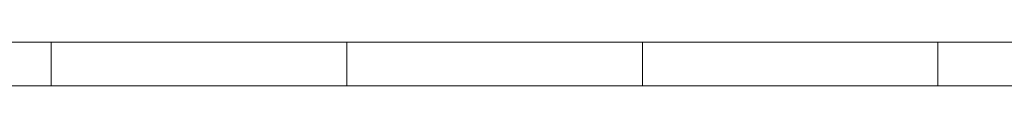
# Model space of a CAD drawing. Header units: millimetres. Extents: x -2624 to 101766, y -16 to 109490.
# Tile 75 of 151: x 55084 to 58483, y 71929 to 72079. Entities that reach past the tile are written whole.
import ezdxf

# ---------------------------------------------------------------- set-up
doc = ezdxf.new("R2010")
doc.units = ezdxf.units.MM
doc.header["$MEASUREMENT"] = 0
doc.layers.add('VRD _ Bordure.VRD', color=7, linetype='Continuous')

# ---------------------------------------------------------------- blocks, each defined once
blk = doc.blocks.new('Élément de coupe_42')
at = {"layer": 'VRD _ Bordure.VRD', "color": 7, "linetype": 'Continuous', "lineweight": 15}
for p, q in [((55193.4, 72079.3), (54193.4, 72079.3)), ((55193.4, 72079.3), (55193.4, 71974.7)), ((55213.4, 72079.3), (55193.4, 72079.3)), ((56213.4, 72079.3), (55213.4, 72079.3)), ((56213.4, 72079.3), (56213.4, 71974.7)), ((56233.4, 72079.3), (56213.4, 72079.3)), ((57233.4, 72079.3), (56233.4, 72079.3)), ((57233.4, 72079.3), (57233.4, 71974.7)), ((57253.4, 72079.3), (57233.4, 72079.3)), ((58253.4, 72079.3), (57253.4, 72079.3)), ((58253.4, 72079.3), (58253.4, 71974.7)), ((58273.4, 72079.3), (58253.4, 72079.3)), ((58874.7, 72079.3), (58273.4, 72079.3)), ((55193.4, 71974.7), (55193.4, 71966.3)), ((55193.4, 71966.3), (55193.4, 71959.6)), ((55193.4, 71959.6), (55193.4, 71956)), ((55193.4, 71956), (55193.4, 71929.3)), ((56213.4, 71974.7), (56213.4, 71966.3)), ((56213.4, 71966.3), (56213.4, 71959.6)), ((56213.4, 71959.6), (56213.4, 71956)), ((56213.4, 71956), (56213.4, 71929.3)), ((57233.4, 71974.7), (57233.4, 71966.3)), ((57233.4, 71966.3), (57233.4, 71959.6)), ((57233.4, 71959.6), (57233.4, 71956)), ((57233.4, 71956), (57233.4, 71929.3)), ((58253.4, 71974.7), (58253.4, 71966.3)), ((58253.4, 71966.3), (58253.4, 71959.6)), ((58253.4, 71959.6), (58253.4, 71956)), ((58253.4, 71956), (58253.4, 71929.3)), ((55193.4, 71929.3), (54193.4, 71929.3)), ((55213.4, 71929.3), (55193.4, 71929.3)), ((56213.4, 71929.3), (55213.4, 71929.3)), ((56233.4, 71929.3), (56213.4, 71929.3)), ((57233.4, 71929.3), (56233.4, 71929.3)), ((57253.4, 71929.3), (57233.4, 71929.3)), ((58253.4, 71929.3), (57253.4, 71929.3)), ((58273.4, 71929.3), (58253.4, 71929.3)), ((59010.5, 71929.3), (58273.4, 71929.3))]:
    blk.add_line(p, q, dxfattribs=at)

msp = doc.modelspace()

# ---------------------------------------------------------------- block references
at = {"layer": 'VRD _ Bordure.VRD', "lineweight": 0}
msp.add_blockref('Élément de coupe_42', (0, 0), dxfattribs=at)

doc.saveas('drawing.dxf')
